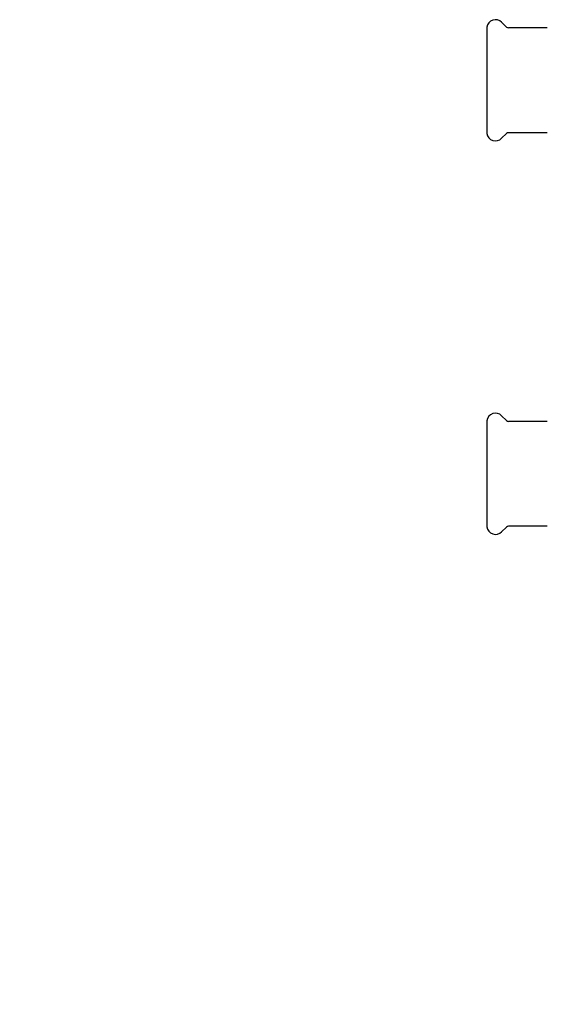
# Model space of a CAD drawing. Header units: millimetres. Extents: x -34 to 3562, y 10 to 379.
# Tile 1 of 9: x -34 to 160, y 10 to 372. Entities that reach past the tile are written whole.
import ezdxf

# ---------------------------------------------------------------- set-up
doc = ezdxf.new("R2010")
doc.units = ezdxf.units.MM
doc.layers.add('DETAIL', color=2, linetype='Continuous')
doc.layers.add('TEXT', color=7, linetype='Continuous')
doc.styles.add('fastrack', font='ARIAL.TTF')

msp = doc.modelspace()

# ---------------------------------------------------------------- linework, layer by layer
at = {"layer": 'DETAIL'}
for p, q in [((137.72, 368.87), (137.72, 329.87)), ((144.93, 368.92), (143.16, 370.68)), ((159.92, 368.62), (145.64, 368.62)), ((144.93, 329.83), (143.16, 328.06)), ((159.92, 330.12), (145.64, 330.12)), ((137.72, 224.37), (137.72, 185.37)), ((144.93, 224.42), (143.16, 226.19)), ((159.92, 224.12), (145.64, 224.12)), ((144.93, 185.33), (143.16, 183.56)), ((159.92, 185.62), (145.64, 185.62))]:
    msp.add_line(p, q, dxfattribs=at)
for centre, radius, start, end in [((140.9, 368.42), 3.21, 108.4239, 171.8367), ((140.9, 368.42), 3.21, 45.0005, 108.4183), ((145.64, 369.62), 1, 225.0009, 269.9974), ((140.9, 330.33), 3.21, 188.1633, 251.5761), ((145.64, 329.12), 1, 90.0026, 134.9991), ((140.9, 330.33), 3.21, 251.5817, 314.9995), ((140.9, 223.92), 3.21, 108.4239, 171.8367), ((140.9, 223.92), 3.21, 45.0005, 108.4183), ((145.64, 225.12), 1, 225.0009, 269.9974), ((140.9, 185.83), 3.21, 188.1633, 251.5761), ((145.64, 184.62), 1, 90.0026, 134.9991), ((140.9, 185.83), 3.21, 251.5817, 314.9995)]:
    msp.add_arc(centre, radius, start, end, dxfattribs=at)

# ---------------------------------------------------------------- texts
at = {"layer": 'TEXT', "insert": (-33.77, 127.94), "char_height": 15, "width": 610.7018, "attachment_point": 1, "style": 'fastrack'}
msp.add_mtext('\\pi225.51;CRANE LIMITED\\P\\pi226.06;CHECK VALVES\\P\\pi230.09;D138-PF_35MM', dxfattribs=at)

doc.saveas('drawing.dxf')
